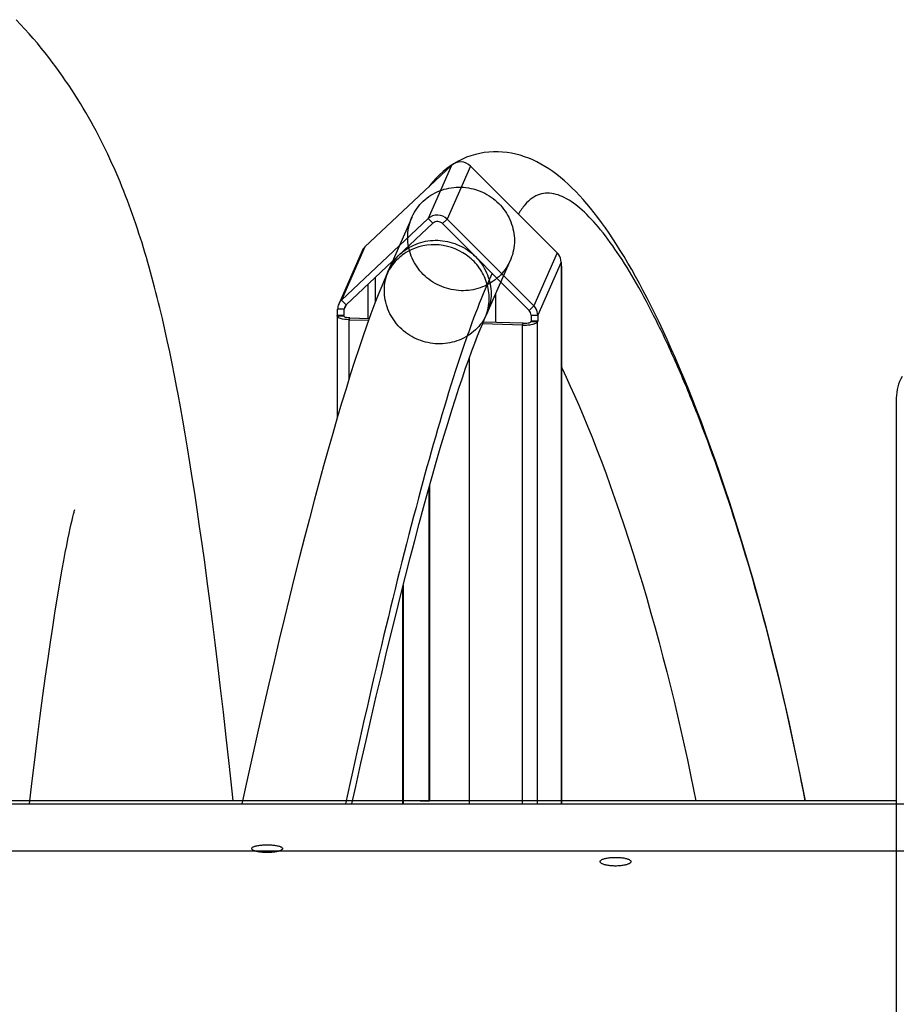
# Model space of a CAD drawing. Extents: x 0 to 594, y 0 to 420.
# Tile 16 of 33: x 353 to 366, y 177 to 192. Entities that reach past the tile are written whole.
import ezdxf

# ---------------------------------------------------------------- set-up
doc = ezdxf.new("R2010")
doc.units = 0
doc.header["$LTSCALE"] = 32.67
for name, color, linetype in [('110528_DXF_CONTINUOUS_LINE', 7, 'CONTINUOUS'), ('110593_DXF_CONTINUOUS_LINE', 7, 'CONTINUOUS'), ('110660_DXF_CONTINUOUS_LINE', 7, 'CONTINUOUS'), ('110803_DXF_CONTINUOUS_LINE', 7, 'CONTINUOUS'), ('GUIDE_125_DXF_CONTINUOUS_L', 7, 'CONTINUOUS'), ('HOSE_125_125DXF_CONTINUOUS', 7, 'CONTINUOUS')]:
    doc.layers.add(name, color=color, linetype=linetype)

msp = doc.modelspace()

# ---------------------------------------------------------------- linework, layer by layer
at = {"layer": '110528_DXF_CONTINUOUS_LINE', "color": 7, "linetype": 'CONTINUOUS'}
msp.add_line((366.27604, 186.35787), (366.27604, 180.31403), dxfattribs=at)
msp.add_arc((366.92604, 186.35787), 0.65, 150, 180, dxfattribs=at)
at = {"layer": '110593_DXF_CONTINUOUS_LINE', "color": 7, "linetype": 'CONTINUOUS'}
for p, q in [((356.54139, 180.35685), (353.37256, 180.35685)), ((359.09014, 180.35685), (358.93273, 180.35685)), ((359.91442, 180.35685), (359.31802, 180.35685)), ((366.27604, 180.35685), (361.29126, 180.35685))]:
    msp.add_line(p, q, dxfattribs=at)
at = {"layer": '110660_DXF_CONTINUOUS_LINE', "color": 7, "linetype": 'CONTINUOUS'}
for p, q in [((358.3625, 188.61201), (359.65375, 189.82523)), ((359.93469, 189.81653), (361.22594, 188.52326)), ((358.01502, 187.82005), (359.30627, 189.03328)), ((359.58721, 189.02457), (360.87846, 187.73131)), ((358.31982, 188.55167), (357.97235, 187.75972)), ((361.28412, 188.38512), (361.28412, 188.29846)), ((361.28992, 188.31166), (361.28412, 188.29846)), ((361.29126, 188.31166), (361.29126, 180.31403)), ((357.95684, 187.59885), (357.95684, 187.68552)), ((357.9497, 187.5795), (357.9497, 186.06194)), ((357.95105, 187.58565), (357.95684, 187.59885)), ((357.95684, 187.59885), (358.05617, 187.59577)), ((358.12654, 187.5267), (358.41864, 187.51765)), ((360.11755, 187.49175), (360.10597, 187.46535)), ((360.93665, 187.5065), (360.83732, 187.50958)), ((360.93665, 187.5065), (360.93086, 187.4933)), ((360.93665, 187.59317), (360.93665, 187.5065)), ((360.70904, 187.44666), (360.11359, 187.46512)), ((359.91442, 186.94929), (359.91442, 180.31403)), ((359.32654, 185.05709), (359.32654, 180.37628)), ((358.92115, 183.52301), (358.92115, 180.31403)), ((359.32654, 180.37628), (359.31496, 180.34988))]:
    msp.add_line(p, q, dxfattribs=at)
at = {"layer": '110660_DXF_CONTINUOUS_LINE', "color": 9, "linetype": 'CONTINUOUS'}
for p, q in [((359.65375, 189.82523), (359.30627, 189.03328)), ((359.93469, 189.81653), (359.58721, 189.02457)), ((359.06163, 189.05163), (358.71416, 188.25967)), ((359.37651, 188.96293), (359.30627, 189.03328)), ((359.51698, 188.95858), (359.58721, 189.02457)), ((358.3625, 188.61201), (358.01502, 187.82005)), ((361.22594, 188.52326), (360.87846, 187.73131)), ((360.52681, 188.40877), (360.17933, 187.61682)), ((361.28412, 188.38512), (360.93665, 187.59317)), ((361.28992, 188.31166), (361.28412, 188.31184)), ((361.28992, 180.31403), (361.28992, 188.31166)), ((358.52034, 187.79089), (358.52034, 188.1585)), ((358.40943, 187.54469), (358.40943, 188.0543)), ((358.08526, 187.74971), (358.01502, 187.82005)), ((358.05617, 187.68244), (357.95684, 187.68552)), ((358.08561, 187.74955), (358.05617, 187.68244)), ((360.80823, 187.66532), (360.87846, 187.73131)), ((357.95105, 187.58565), (358.05037, 187.58257)), ((358.05037, 187.5795), (358.05037, 187.58257)), ((358.12654, 187.5267), (358.13812, 187.5531)), ((358.12654, 186.64502), (358.12654, 187.5267)), ((360.93086, 187.4933), (360.83153, 187.49638)), ((360.83732, 187.59625), (360.93665, 187.59317)), ((360.93086, 180.31403), (360.93086, 187.4933)), ((360.70904, 187.44666), (360.72062, 187.47306)), ((360.70904, 180.31403), (360.70904, 187.44666))]:
    msp.add_line(p, q, dxfattribs=at)
at = {"layer": '110660_DXF_CONTINUOUS_LINE', "color": 3, "linetype": 'CONTINUOUS'}
for p, q in [((358.08526, 187.74971), (359.37651, 188.96293)), ((359.51698, 188.95858), (360.80823, 187.66532)), ((360.30823, 187.9106), (360.30823, 187.48584)), ((358.05617, 187.59577), (358.05617, 187.68244)), ((358.05037, 187.58257), (358.05617, 187.59577)), ((358.13812, 187.5531), (358.42822, 187.54411)), ((360.72062, 187.47306), (360.12484, 187.49153)), ((360.83732, 187.50958), (360.83153, 187.49638)), ((360.83732, 187.59625), (360.83732, 187.50958)), ((359.31496, 185.01566), (359.31496, 180.34988)), ((358.93273, 183.56889), (358.93273, 180.31403)), ((359.31496, 180.34988), (358.93273, 180.36172))]:
    msp.add_line(p, q, dxfattribs=at)
at = {"layer": '110660_DXF_CONTINUOUS_LINE', "color": 7, "linetype": 'CONTINUOUS'}
for points, knots in [([(359.93469, 189.81653), (359.89864, 189.85263), (359.79628, 189.8986), (359.69015, 189.85943), (359.65375, 189.82523)], [0, 0, 0, 0, 0.50535915, 1, 1, 1, 1]), ([(359.58721, 189.02457), (359.55116, 189.06068), (359.44881, 189.10665), (359.34267, 189.06748), (359.30627, 189.03328)], [0, 0, 0, 0, 0.50535915, 1, 1, 1, 1]), ([(361.28412, 188.38512), (361.28412, 188.42287), (361.26756, 188.47502), (361.23509, 188.5141), (361.22594, 188.52326)], [0, 0, 0, 0, 0.74459397, 1, 1, 1, 1]), ([(360.93665, 187.59317), (360.93665, 187.63091), (360.92008, 187.68307), (360.88761, 187.72215), (360.87846, 187.73131)], [0, 0, 0, 0, 0.74459397, 1, 1, 1, 1]), ([(358.12654, 187.5267), (358.08409, 187.52802), (358.02675, 187.53478), (357.96755, 187.55418), (357.94971, 187.57183), (357.94971, 187.5795)], [0, 0, 0, 0, 0.66574728, 0.87983812, 1, 1, 1, 1]), ([(360.70904, 187.44666), (360.73496, 187.44586), (360.7842, 187.44679), (360.85139, 187.45537), (360.89977, 187.46842), (360.9267, 187.48382), (360.93086, 187.4933)], [0, 0, 0, 0, 0.33543761, 0.63765903, 0.86607477, 1, 1, 1, 1])]:
    msp.add_open_spline(points, degree=3, knots=knots, dxfattribs=at)
at = {"layer": '110660_DXF_CONTINUOUS_LINE', "color": 9, "linetype": 'CONTINUOUS'}
for points in [[(358.9996, 188.75483), (358.9996, 188.80213), (359.00862, 188.89688), (359.04901, 189.03344), (359.11489, 189.15978), (359.20388, 189.2713), (359.3131, 189.36443), (359.4385, 189.43578), (359.57614, 189.48315), (359.72091, 189.50482), (359.86834, 189.50018), (360.01298, 189.46941), (360.1504, 189.41348), (360.27554, 189.33444), (360.38451, 189.23474), (360.47335, 189.11797), (360.53919, 188.98782), (360.57966, 188.84896), (360.58884, 188.75315), (360.58884, 188.70557)], [(358.65213, 187.96287), (358.65213, 188.01017), (358.66114, 188.10493), (358.70153, 188.24149), (358.76741, 188.36783), (358.85641, 188.47935), (358.96562, 188.57247), (359.09103, 188.64382), (359.22866, 188.69119), (359.37343, 188.71287), (359.52086, 188.70823), (359.6655, 188.67746), (359.80292, 188.62153), (359.92806, 188.54249), (360.03703, 188.44278), (360.12587, 188.32602), (360.19171, 188.19587), (360.23219, 188.05701), (360.24136, 187.9612), (360.24136, 187.91362)], [(360.58884, 188.70557), (360.58884, 188.65827), (360.57982, 188.56352), (360.53943, 188.42696), (360.47355, 188.30062), (360.38456, 188.1891), (360.27534, 188.09597), (360.14994, 188.02462), (360.0123, 187.97725), (359.86753, 187.95557), (359.7201, 187.96022), (359.57546, 187.99098), (359.43804, 188.04691), (359.3129, 188.12595), (359.20393, 188.22566), (359.11509, 188.34243), (359.04925, 188.47257), (359.00878, 188.61143), (358.9996, 188.70724), (358.9996, 188.75483)], [(360.24136, 187.91362), (360.24136, 187.86631), (360.23234, 187.77156), (360.19195, 187.635), (360.12607, 187.50866), (360.03708, 187.39714), (359.92787, 187.30401), (359.80246, 187.23267), (359.66482, 187.1853), (359.52006, 187.16362), (359.37263, 187.16826), (359.22798, 187.19903), (359.09057, 187.25496), (358.96542, 187.334), (358.85645, 187.4337), (358.76761, 187.55047), (358.70177, 187.68062), (358.6613, 187.81948), (358.65213, 187.91529), (358.65213, 187.96287)]]:
    msp.add_open_spline(points, degree=3, knots=[0, 0, 0, 0, 0.05776456, 0.11539329, 0.17287281, 0.23066891, 0.28855221, 0.34709335, 0.4058245, 0.46530381, 0.52486367, 0.58499347, 0.6449353, 0.7050998, 0.76479093, 0.82434956, 0.88329448, 0.94189576, 1, 1, 1, 1], dxfattribs=at)
at = {"layer": '110660_DXF_CONTINUOUS_LINE', "color": 3, "linetype": 'CONTINUOUS'}
for points, knots in [([(359.51698, 188.95858), (359.49895, 188.97664), (359.44777, 188.99962), (359.39471, 188.98003), (359.37651, 188.96293)], [0, 0, 0, 0, 0.50535915, 1, 1, 1, 1]), ([(358.0497, 187.5795), (358.0497, 187.58001), (358.04982, 187.58107), (358.05016, 187.58208), (358.05037, 187.58257)], [0, 0, 0, 0, 0.48994742, 1, 1, 1, 1]), ([(358.13812, 187.5531), (358.11689, 187.55376), (358.08823, 187.55714), (358.05863, 187.56684), (358.04971, 187.57566), (358.0497, 187.5795)], [0, 0, 0, 0, 0.66574728, 0.87983812, 1, 1, 1, 1]), ([(360.72062, 187.47306), (360.74522, 187.4723), (360.77955, 187.47416), (360.81599, 187.48394), (360.82945, 187.49164), (360.83153, 187.49638)], [0, 0, 0, 0, 0.63728579, 0.86593681, 1, 1, 1, 1])]:
    msp.add_open_spline(points, degree=3, knots=knots, dxfattribs=at)
at = {"layer": '110660_DXF_CONTINUOUS_LINE', "color": 7, "linetype": 'CONTINUOUS'}
for points in [[(358.3625, 188.61201), (358.34455, 188.59514), (358.32972, 188.57423), (358.31982, 188.55168)], [(361.28431, 188.3317), (361.28801, 188.32808), (361.29125, 188.32299), (361.29126, 188.31781)], [(361.29126, 188.31781), (361.29126, 188.31571), (361.29076, 188.31358), (361.28992, 188.31166)], [(358.01502, 187.82005), (357.99707, 187.80318), (357.98224, 187.78228), (357.97234, 187.75972)], [(357.97234, 187.75972), (357.96219, 187.73658), (357.95684, 187.71079), (357.95684, 187.68552)], [(357.94971, 187.5795), (357.94971, 187.5816), (357.9502, 187.58373), (357.95105, 187.58565)]]:
    msp.add_open_spline(points, degree=3, dxfattribs=at)
at = {"layer": '110660_DXF_CONTINUOUS_LINE', "color": 3, "linetype": 'CONTINUOUS'}
for points in [[(358.06392, 187.71954), (358.05884, 187.70797), (358.05617, 187.69508), (358.05617, 187.68244)], [(358.08526, 187.74971), (358.07628, 187.74127), (358.06887, 187.73082), (358.06392, 187.71954)], [(360.83732, 187.59625), (360.83732, 187.62123), (360.82588, 187.64764), (360.80823, 187.66532)]]:
    msp.add_open_spline(points, degree=3, dxfattribs=at)
at = {"layer": '110803_DXF_CONTINUOUS_LINE', "color": 7, "linetype": 'CONTINUOUS'}
msp.add_line((239.27829, 180.31403), (371.47829, 180.31403), dxfattribs=at)
at = {"layer": '110803_DXF_CONTINUOUS_LINE', "color": 9, "linetype": 'CONTINUOUS'}
msp.add_line((239.27829, 179.61415), (371.47829, 179.61415), dxfattribs=at)
at = {"layer": 'GUIDE_125_DXF_CONTINUOUS_L', "color": 7, "linetype": 'CONTINUOUS'}
for p, q in [((359.69463, 189.85512), (359.63687, 189.81786)), ((358.77457, 188.39737), (358.6852, 188.19368)), ((360.15037, 187.55082), (360.38611, 188.0881))]:
    msp.add_line(p, q, dxfattribs=at)
at = {"layer": 'GUIDE_125_DXF_CONTINUOUS_L', "color": 9, "linetype": 'CONTINUOUS'}
msp.add_line((360.25621, 188.2182), (360.18387, 188.05332), dxfattribs=at)
at = {"layer": 'GUIDE_125_DXF_CONTINUOUS_L', "color": 7, "linetype": 'CONTINUOUS'}
for points in [[(364.92215, 180.35685), (364.87887, 180.58108), (364.83126, 180.81991), (364.7822, 181.05845), (364.73171, 181.29649), (364.67978, 181.53406), (364.62638, 181.7713), (364.57152, 182.00801), (364.51522, 182.24416), (364.45735, 182.48012), (364.39794, 182.71574), (364.33699, 182.95089), (364.2744, 183.18587), (364.21007, 183.42092), (364.14412, 183.65544), (364.07679, 183.8885), (364.00793, 184.1205), (363.93775, 184.35072), (363.867, 184.57669), (363.79572, 184.79839), (363.72399, 185.01575), (363.65261, 185.22652), (363.58174, 185.43048), (363.51135, 185.62803), (363.44197, 185.81799), (363.37389, 185.99992), (363.30692, 186.17462), (363.24091, 186.3428), (363.17593, 186.50455), (363.11198, 186.66006), (363.04879, 186.81022), (362.9864, 186.95513), (362.92483, 187.09488), (362.8638, 187.23022), (362.8033, 187.36132), (362.74339, 187.48814), (362.6839, 187.61112), (362.62482, 187.73037), (362.56618, 187.84587), (362.50794, 187.95779), (362.45009, 188.06619), (362.39264, 188.17109), (362.33553, 188.27267), (362.27875, 188.37096), (362.22231, 188.46599), (362.16612, 188.55795), (362.11016, 188.64687), (362.05445, 188.73276), (361.9989, 188.81574), (361.94349, 188.89586), (361.88822, 188.97311), (361.83305, 189.04755), (361.77797, 189.11918), (361.72294, 189.18804), (361.6679, 189.2542), (361.61281, 189.31768), (361.55762, 189.37849), (361.50222, 189.43674), (361.44655, 189.49244), (361.39055, 189.54558), (361.33409, 189.59624), (361.27699, 189.64449), (361.21929, 189.69021), (361.16118, 189.7332), (361.10262, 189.77342), (361.0435, 189.81091), (360.98388, 189.84558), (360.92381, 189.87736), (360.86315, 189.90629), (360.80161, 189.93242), (360.73916, 189.95568), (360.67581, 189.97597), (360.61145, 189.9932), (360.54599, 190.00725), (360.4796, 190.01795), (360.41254, 190.02514), (360.34484, 190.02868), (360.2767, 190.02846), (360.20866, 190.02438), (360.14089, 190.01642), (360.07355, 190.00455), (360.00712, 189.98883), (359.94186, 189.96936), (359.87782, 189.94616), (359.81519, 189.91934), (359.75409, 189.88896), (359.69463, 189.85512)], [(359.63687, 189.81786), (359.58086, 189.77724), (359.5267, 189.73334), (359.47444, 189.68621), (359.4241, 189.63588), (359.37569, 189.58237), (359.32924, 189.52572), (359.31594, 189.50783)], [(358.68521, 188.1937), (358.62944, 188.06344), (358.57124, 187.92101), (358.51248, 187.77079), (358.45317, 187.61298), (358.39322, 187.44748), (358.33247, 187.27391), (358.27088, 187.09227), (358.20849, 186.90266), (358.1452, 186.70491), (358.08103, 186.49904), (358.01599, 186.28513), (357.95002, 186.06305), (357.88315, 185.83285), (357.81539, 185.59459), (357.74669, 185.34813), (357.67708, 185.09352), (357.60657, 184.83081), (357.53513, 184.55988), (357.46278, 184.28076), (357.38955, 183.99351), (357.31542, 183.69806), (357.24038, 183.39431), (357.1645, 183.08244), (357.08785, 182.76283), (357.01046, 182.43548), (356.93236, 182.10055), (356.85373, 181.75869), (356.77458, 181.41005), (356.69494, 181.05473), (356.61499, 180.69348), (356.53207, 180.31403)], [(358.16988, 180.31403), (358.22632, 180.57022), (358.30372, 180.91726), (358.38057, 181.25749), (358.45681, 181.59081), (358.53244, 181.91711), (358.60727, 182.2357), (358.68127, 182.54651), (358.75443, 182.84949), (358.82659, 183.14407), (358.89772, 183.43018), (358.96781, 183.70786), (359.03676, 183.97679), (359.10456, 184.23698), (359.17119, 184.48844), (359.23656, 184.73092), (359.30065, 184.96447), (359.36346, 185.18913), (359.42489, 185.40467), (359.48493, 185.6112), (359.54358, 185.80878), (359.6007, 185.99711), (359.65631, 186.17638), (359.71038, 186.34666), (359.76277, 186.50763), (359.81347, 186.6595), (359.86249, 186.80243), (359.90965, 186.93615), (359.95497, 187.06091), (359.99845, 187.17697), (360.03989, 187.28407), (360.07925, 187.38237), (360.1166, 187.47237), (360.15037, 187.55081)], [(361.29126, 186.81582), (361.2988, 186.80026), (361.35942, 186.67181), (361.42114, 186.53753), (361.48395, 186.39725), (361.54777, 186.25093), (361.61252, 186.09862), (361.67813, 185.94022), (361.74457, 185.77565), (361.81173, 185.60495), (361.87961, 185.42792), (361.9481, 185.24461), (362.01695, 185.05549), (362.08622, 184.86017), (362.15572, 184.65898), (362.22486, 184.45347), (362.2936, 184.24367), (362.36186, 184.02971), (362.42899, 183.8136), (362.49491, 183.59565), (362.55963, 183.37588), (362.62269, 183.15599), (362.68388, 182.93684), (362.74339, 182.718), (362.80132, 182.49924), (362.85763, 182.28089), (362.91234, 182.06297), (362.96568, 181.84473), (363.01763, 181.6263), (363.06819, 181.40781), (363.11754, 181.1885), (363.16571, 180.96823), (363.21264, 180.74731), (363.25836, 180.52564), (363.29213, 180.35685)]]:
    msp.add_lwpolyline(points, dxfattribs=at)
at = {"layer": 'GUIDE_125_DXF_CONTINUOUS_L', "color": 9, "linetype": 'CONTINUOUS'}
for points, knots in [([(364.92105, 180.35699), (364.77879, 181.10226), (364.47248, 182.49204), (363.93054, 184.41378), (363.44009, 185.82287), (363.03726, 186.80248), (362.74713, 187.43327), (362.45851, 187.98816), (362.17334, 188.46316), (361.89424, 188.85312), (361.62238, 189.15105), (361.36004, 189.35142), (361.12801, 189.42536), (360.95961, 189.39945), (360.84326, 189.33927), (360.73657, 189.23718), (360.67827, 189.14967), (360.65026, 189.10016)], [0, 0, 0, 0, 0.21382365, 0.40078139, 0.56242571, 0.6339588, 0.69921695, 0.75803034, 0.81014147, 0.85522824, 0.89298291, 0.92338797, 0.94763175, 0.95881719, 0.97056427, 0.98396862, 1, 1, 1, 1]), ([(360.18387, 188.05332), (360.16205, 188.13088), (360.09289, 188.28099), (359.87291, 188.52484), (359.47665, 188.69076), (359.05664, 188.60301), (358.80481, 188.40126), (358.71686, 188.26583), (358.68521, 188.1937)], [0, 0, 0, 0, 0.12538284, 0.25228856, 0.5049767, 0.75387095, 0.877423, 1, 1, 1, 1]), ([(360.18387, 188.05332), (360.10105, 187.86458), (359.9357, 187.43952), (359.59335, 186.42551), (359.15107, 184.87594), (358.61059, 182.72168), (358.25589, 181.15461), (358.07301, 180.31446)], [0, 0, 0, 0, 0.07700596, 0.17026106, 0.39978912, 0.67876646, 1, 1, 1, 1]), ([(360.15037, 187.55082), (360.18445, 187.62848), (360.22586, 187.79781), (360.20705, 187.97094), (360.18387, 188.05332)], [0, 0, 0, 0, 0.49773556, 1, 1, 1, 1])]:
    msp.add_open_spline(points, degree=3, knots=knots, dxfattribs=at)
at = {"layer": 'HOSE_125_125DXF_CONTINUOUS', "color": 7, "linetype": 'CONTINUOUS'}
for p, q in [((355.34622, 187.54367), (355.30873, 187.70169)), ((355.38316, 187.3823), (355.34622, 187.54367)), ((355.41963, 187.21721), (355.38316, 187.3823)), ((355.45573, 187.0481), (355.41963, 187.21721)), ((355.49153, 186.87459), (355.45573, 187.0481)), ((355.52711, 186.69635), (355.49153, 186.87459)), ((355.61543, 186.22815), (355.58018, 186.41951)), ((355.65066, 186.03086), (355.61543, 186.22815)), ((355.68593, 185.82727), (355.65066, 186.03086)), ((355.72128, 185.61699), (355.68593, 185.82727)), ((355.75679, 185.3995), (355.72128, 185.61699)), ((355.79252, 185.17427), (355.75679, 185.3995)), ((355.82852, 184.94082), (355.79252, 185.17427)), ((355.86486, 184.6986), (355.82852, 184.94082)), ((354.00241, 184.541), (354.01388, 184.58885)), ((354.01388, 184.58885), (354.02368, 184.62827)), ((354.03802, 184.68308), (354.04191, 184.69717)), ((355.90159, 184.44702), (355.86486, 184.6986)), ((353.95838, 184.34343), (353.97461, 184.41864)), ((353.97461, 184.41864), (353.9893, 184.48438)), ((353.9893, 184.48438), (354.00241, 184.541)), ((355.93874, 184.18564), (355.90159, 184.44702)), ((353.94065, 184.25839), (353.95838, 184.34343)), ((353.90079, 184.05703), (353.92145, 184.16308)), ((353.92145, 184.16308), (353.94065, 184.25839)), ((355.97635, 183.9139), (355.93874, 184.18564)), ((353.87867, 183.93956), (353.90079, 184.05703)), ((353.85505, 183.80996), (353.87867, 183.93956)), ((356.01447, 183.63131), (355.97635, 183.9139)), ((353.82994, 183.66752), (353.85505, 183.80996)), ((353.8033, 183.51135), (353.82994, 183.66752)), ((356.0531, 183.3374), (356.01447, 183.63131)), ((353.77501, 183.34005), (353.8033, 183.51135)), ((353.74501, 183.15242), (353.77501, 183.34005)), ((356.09227, 183.0317), (356.0531, 183.3374)), ((353.7132, 182.94681), (353.74501, 183.15242)), ((353.67958, 182.72237), (353.7132, 182.94681)), ((356.132, 182.7138), (356.09227, 183.0317)), ((353.64419, 182.47832), (353.67958, 182.72237)), ((356.17233, 182.38319), (356.132, 182.7138)), ((353.60707, 182.21393), (353.64419, 182.47832)), ((356.21331, 182.03911), (356.17233, 182.38319)), ((353.56842, 181.92977), (353.60707, 182.21393)), ((353.52839, 181.62624), (353.56842, 181.92977)), ((356.25507, 181.68007), (356.21331, 182.03911)), ((353.4873, 181.30491), (353.52839, 181.62624)), ((356.29772, 181.30493), (356.25507, 181.68007)), ((353.44542, 180.96748), (353.4873, 181.30491)), ((356.34137, 180.91208), (356.29772, 181.30493)), ((353.40293, 180.6151), (353.44542, 180.96748)), ((353.36757, 180.31403), (353.40293, 180.6151))]:
    msp.add_line(p, q, dxfattribs=at)
at = {"layer": 'HOSE_125_125DXF_CONTINUOUS', "color": 9, "linetype": 'CONTINUOUS'}
for q in [(244.27604, 180.35685), (366.27604, 137.38568)]:
    msp.add_line((366.27604, 180.35685), q, dxfattribs=at)
at = {"layer": 'HOSE_125_125DXF_CONTINUOUS', "color": 7, "linetype": 'CONTINUOUS'}
for points in [[(355.30873, 187.70169), (355.28973, 187.77957), (355.27055, 187.85676), (355.25118, 187.93327), (355.23158, 188.00919), (355.21175, 188.08455), (355.19168, 188.15938), (355.17136, 188.23367), (355.15076, 188.30746), (355.12989, 188.38078), (355.10872, 188.45364), (355.08725, 188.52606), (355.06545, 188.59807), (355.04332, 188.66971), (355.02083, 188.74101), (354.99796, 188.81199), (354.9747, 188.88269), (354.95103, 188.95312), (354.92693, 189.02331), (354.90238, 189.0933), (354.87735, 189.16312), (354.85183, 189.23279), (354.82579, 189.30233), (354.7992, 189.37178), (354.77206, 189.44114), (354.74433, 189.51044), (354.71599, 189.57969), (354.68703, 189.64892), (354.65741, 189.71812), (354.62712, 189.78731), (354.59614, 189.8565), (354.56446, 189.92565), (354.53207, 189.99477), (354.49894, 190.06387), (354.46508, 190.13288), (354.43048, 190.2018), (354.39512, 190.27066), (354.35901, 190.33935), (354.32215, 190.40788), (354.28452, 190.47626), (354.24611, 190.54448), (354.20693, 190.61247), (354.16694, 190.6803), (354.12603, 190.74811), (354.08419, 190.81588), (354.04139, 190.88362), (353.99749, 190.95152), (353.95245, 191.01955), (353.90626, 191.08772), (353.85872, 191.15623), (353.80978, 191.2251), (353.75943, 191.29425), (353.70758, 191.36376), (353.65415, 191.43364), (353.59914, 191.50381), (353.54258, 191.57414), (353.48446, 191.64462), (353.42472, 191.71519), (353.36344, 191.78573), (353.30057, 191.8562), (353.23611, 191.92658), (353.17011, 191.99671)], [(355.58018, 186.41951), (355.56252, 186.51311), (355.52711, 186.69635)], [(354.02368, 184.62827), (354.03174, 184.65958), (354.03511, 184.67229), (354.03802, 184.68308)], [(356.40143, 180.35685), (356.38616, 180.49976), (356.34137, 180.91208)]]:
    msp.add_lwpolyline(points, dxfattribs=at)
at = {"layer": 'HOSE_125_125DXF_CONTINUOUS', "color": 9, "linetype": 'CONTINUOUS'}
for points, knots in [([(356.90604, 179.58812), (356.89517, 179.58812), (356.87357, 179.58851), (356.84175, 179.59029), (356.81123, 179.5932), (356.78261, 179.59719), (356.75642, 179.60217), (356.73324, 179.60802), (356.71358, 179.61459), (356.69775, 179.62172), (356.68593, 179.62935), (356.67816, 179.63748), (356.67512, 179.6467), (356.6781, 179.65592), (356.68587, 179.66393), (356.69765, 179.67133), (356.71345, 179.6782), (356.73309, 179.68446), (356.75626, 179.68999), (356.7824, 179.69466), (356.81099, 179.69838), (356.84155, 179.7011), (356.87347, 179.70275), (356.89514, 179.70312), (356.90604, 179.70312)], [0, 0, 0, 0, 0.06616855, 0.13143712, 0.19395156, 0.25273861, 0.30726414, 0.3561523, 0.39815377, 0.43329046, 0.46160049, 0.48337244, 0.50060403, 0.51776988, 0.539318, 0.56729604, 0.60206878, 0.64393426, 0.69265273, 0.74691478, 0.80551405, 0.8681054, 0.93364477, 1, 1, 1, 1]), ([(356.90604, 179.70312), (356.91691, 179.70312), (356.9385, 179.70276), (356.97031, 179.70111), (357.00083, 179.69841), (357.02944, 179.6947), (357.05563, 179.69003), (357.07881, 179.68451), (357.09847, 179.67825), (357.11431, 179.6714), (357.12614, 179.66399), (357.13393, 179.65599), (357.13696, 179.64679), (357.13397, 179.63755), (357.12622, 179.62941), (357.11445, 179.62179), (357.09865, 179.61465), (357.07901, 179.60807), (357.05585, 179.60221), (357.02971, 179.59723), (357.00111, 179.59324), (356.97054, 179.5903), (356.93862, 179.58851), (356.91694, 179.58812), (356.90604, 179.58812)], [0, 0, 0, 0, 0.0661526, 0.13139847, 0.19386976, 0.25258137, 0.30699162, 0.35572258, 0.39752935, 0.43244113, 0.46051409, 0.48208156, 0.49922411, 0.51647767, 0.53823003, 0.56644485, 0.60144228, 0.64350337, 0.69237941, 0.74675669, 0.80543112, 0.86806595, 0.93362846, 1, 1, 1, 1]), ([(362.09484, 179.38667), (362.08397, 179.38667), (362.06237, 179.38712), (362.03055, 179.38911), (362.00003, 179.39238), (361.9714, 179.39686), (361.94519, 179.40244), (361.922, 179.40902), (361.90231, 179.41641), (361.88644, 179.42446), (361.87458, 179.43309), (361.86685, 179.44233), (361.86394, 179.4525), (361.86679, 179.46266), (361.8745, 179.47178), (361.88633, 179.48019), (361.90216, 179.48797), (361.92183, 179.49506), (361.945, 179.50131), (361.97116, 179.50659), (361.99976, 179.51081), (362.03033, 179.51388), (362.06226, 179.51576), (362.08394, 179.51617), (362.09484, 179.51617)], [0, 0, 0, 0, 0.06524589, 0.12963386, 0.19135722, 0.24947898, 0.3035032, 0.35210742, 0.39409642, 0.42955464, 0.45861552, 0.48166474, 0.50064138, 0.51955828, 0.5423762, 0.57108319, 0.60615131, 0.64797894, 0.69639224, 0.75014097, 0.80807081, 0.86987234, 0.93454166, 1, 1, 1, 1]), ([(362.09484, 179.51617), (362.10571, 179.51617), (362.12731, 179.51576), (362.15913, 179.5139), (362.18966, 179.51084), (362.21828, 179.50664), (362.24448, 179.50136), (362.26768, 179.49511), (362.28736, 179.48803), (362.30323, 179.48026), (362.3151, 179.47185), (362.32284, 179.46274), (362.32574, 179.45259), (362.32287, 179.44241), (362.31518, 179.43316), (362.30336, 179.42453), (362.28753, 179.41648), (362.26786, 179.40908), (362.24468, 179.40249), (362.21852, 179.3969), (362.18992, 179.39242), (362.15934, 179.38913), (362.12742, 179.38712), (362.10574, 179.38667), (362.09484, 179.38667)], [0, 0, 0, 0, 0.06525814, 0.12963744, 0.19131993, 0.2493605, 0.30325512, 0.35167945, 0.39344579, 0.42864998, 0.45744917, 0.48028086, 0.49916694, 0.51817314, 0.54120819, 0.57017625, 0.60549803, 0.64754928, 0.696143, 0.75002161, 0.80803349, 0.86987632, 0.93455423, 1, 1, 1, 1])]:
    msp.add_open_spline(points, degree=3, knots=knots, dxfattribs=at)

doc.saveas('drawing.dxf')
